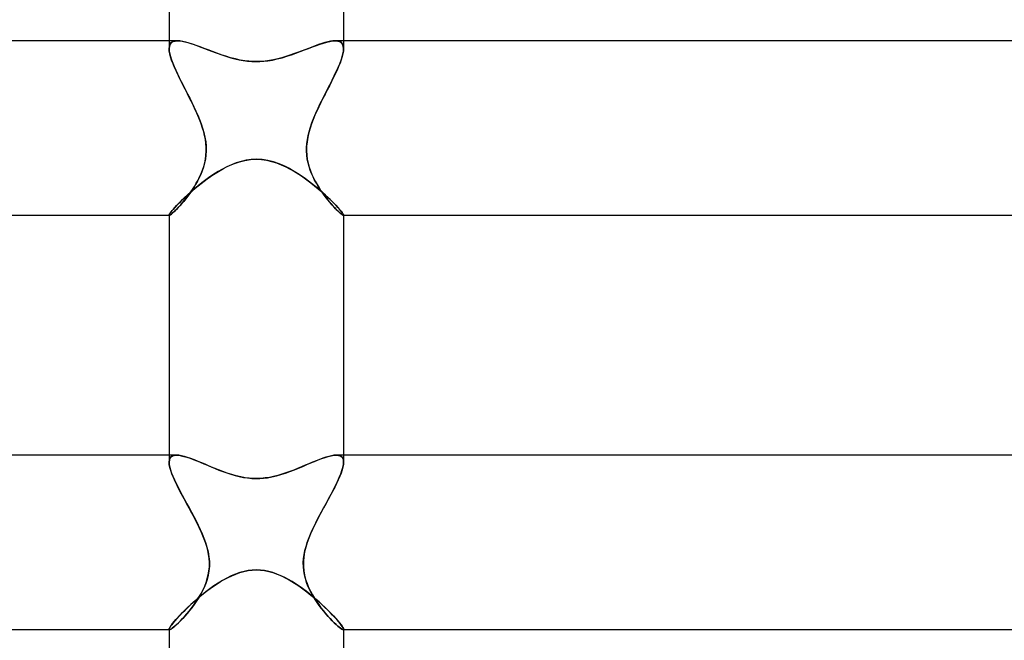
# Model space of a CAD drawing. Header units: millimetres. Extents: x -258 to 258, y -2 to 190.
# Tile 33 of 45: x -5 to 17, y 152 to 166. Entities that reach past the tile are written whole.
import ezdxf

# ---------------------------------------------------------------- set-up
doc = ezdxf.new("R2010")
doc.units = ezdxf.units.MM
doc.layers.add('HIDDEN', color=7, linetype='Continuous')
doc.layers.add('THICK', color=7, linetype='Continuous')

msp = doc.modelspace()

# ---------------------------------------------------------------- linework, layer by layer
at = {"layer": 'HIDDEN'}
for p, q in [((-2, 165.5), (-2, 165.319)), ((-1.867, 165.495), (-1.915, 165.481)), ((-1.912, 165.482), (-1.865, 165.496)), ((-1.808, 165.5), (-1.867, 165.495)), ((-1.865, 165.496), (-1.808, 165.5)), ((-1.751, 165.497), (-1.808, 165.5)), ((-1.688, 165.487), (-1.751, 165.497)), ((-1.618, 165.471), (-1.688, 165.487)), ((1.699, 165.489), (1.637, 165.476)), ((1.756, 165.497), (1.699, 165.489)), ((1.808, 165.5), (1.756, 165.497)), ((1.865, 165.496), (1.808, 165.5)), ((1.808, 165.5), (1.867, 165.495)), ((1.912, 165.482), (1.865, 165.496)), ((1.867, 165.495), (1.915, 165.481)), ((2, 165.5), (2, 165.319)), ((-2, 165.319), (-1.994, 165.377)), ((-1.995, 165.374), (-2, 165.318)), ((-1.996, 165.263), (-2, 165.319)), ((-2, 165.318), (-1.996, 165.263)), ((-1.985, 165.2), (-1.996, 165.263)), ((-1.996, 165.263), (-1.986, 165.203)), ((-1.979, 165.42), (-1.995, 165.374)), ((-1.994, 165.377), (-1.978, 165.423)), ((-1.952, 165.455), (-1.979, 165.42)), ((-1.978, 165.423), (-1.95, 165.458)), ((-1.915, 165.481), (-1.952, 165.455)), ((-1.95, 165.458), (-1.912, 165.482)), ((-1.543, 165.45), (-1.618, 165.471)), ((-1.463, 165.425), (-1.543, 165.45)), ((-1.379, 165.395), (-1.463, 165.425)), ((-1.291, 165.363), (-1.379, 165.395)), ((-1.199, 165.328), (-1.291, 165.363)), ((-1.104, 165.292), (-1.199, 165.328)), ((-1.007, 165.255), (-1.104, 165.292)), ((1.026, 165.262), (0.941, 165.23)), ((1.11, 165.294), (1.026, 165.262)), ((1.192, 165.326), (1.11, 165.294)), ((1.273, 165.357), (1.192, 165.326)), ((1.352, 165.386), (1.273, 165.357)), ((1.428, 165.413), (1.352, 165.386)), ((1.501, 165.437), (1.428, 165.413)), ((1.571, 165.459), (1.501, 165.437)), ((1.637, 165.476), (1.571, 165.459)), ((1.95, 165.458), (1.912, 165.482)), ((1.915, 165.481), (1.952, 165.455)), ((1.978, 165.423), (1.95, 165.458)), ((1.952, 165.455), (1.979, 165.42)), ((1.994, 165.377), (1.978, 165.423)), ((1.979, 165.42), (1.995, 165.374)), ((1.985, 165.2), (1.996, 165.263)), ((1.996, 165.263), (1.986, 165.203)), ((2, 165.319), (1.994, 165.377)), ((1.995, 165.374), (2, 165.318)), ((1.996, 165.263), (2, 165.319)), ((2, 165.318), (1.996, 165.263)), ((-1.986, 165.203), (-1.969, 165.137)), ((-1.967, 165.131), (-1.985, 165.2)), ((-1.969, 165.137), (-1.946, 165.066)), ((-1.942, 165.055), (-1.967, 165.131)), ((-1.946, 165.066), (-1.918, 164.991)), ((-1.911, 164.973), (-1.942, 165.055)), ((-0.907, 165.218), (-1.007, 165.255)), ((-0.804, 165.181), (-0.907, 165.218)), ((-0.698, 165.146), (-0.804, 165.181)), ((-0.59, 165.113), (-0.698, 165.146)), ((-0.48, 165.084), (-0.59, 165.113)), ((-0.37, 165.06), (-0.48, 165.084)), ((-0.267, 165.043), (-0.37, 165.06)), ((-0.171, 165.031), (-0.267, 165.043)), ((0.201, 165.034), (0.101, 165.026)), ((0.3, 165.048), (0.201, 165.034)), ((0.397, 165.065), (0.3, 165.048)), ((0.492, 165.087), (0.397, 165.065)), ((0.586, 165.112), (0.492, 165.087)), ((0.678, 165.139), (0.586, 165.112)), ((0.767, 165.169), (0.678, 165.139)), ((0.855, 165.199), (0.767, 165.169)), ((0.941, 165.23), (0.855, 165.199)), ((1.911, 164.973), (1.942, 165.055)), ((1.946, 165.066), (1.918, 164.991)), ((1.942, 165.055), (1.967, 165.131)), ((1.969, 165.137), (1.946, 165.066)), ((1.967, 165.131), (1.985, 165.2)), ((1.986, 165.203), (1.969, 165.137)), ((-1.918, 164.991), (-1.886, 164.912)), ((-1.874, 164.886), (-1.911, 164.973)), ((-1.886, 164.912), (-1.85, 164.83)), ((-1.833, 164.794), (-1.874, 164.886)), ((-1.85, 164.83), (-1.81, 164.744)), ((-0.082, 165.025), (-0.171, 165.031)), ((0, 165.023), (-0.082, 165.025)), ((0.101, 165.026), (0, 165.023)), ((1.85, 164.83), (1.81, 164.744)), ((1.833, 164.794), (1.874, 164.886)), ((1.886, 164.912), (1.85, 164.83)), ((1.874, 164.886), (1.911, 164.973)), ((1.918, 164.991), (1.886, 164.912)), ((-1.788, 164.698), (-1.833, 164.794)), ((-1.81, 164.744), (-1.767, 164.656)), ((-1.738, 164.598), (-1.788, 164.698)), ((-1.767, 164.656), (-1.722, 164.565)), ((-1.686, 164.495), (-1.738, 164.598)), ((1.686, 164.495), (1.738, 164.598)), ((1.767, 164.656), (1.722, 164.565)), ((1.738, 164.598), (1.788, 164.698)), ((1.81, 164.744), (1.767, 164.656)), ((1.788, 164.698), (1.833, 164.794)), ((-1.722, 164.565), (-1.674, 164.472)), ((-1.632, 164.389), (-1.686, 164.495)), ((-1.674, 164.472), (-1.626, 164.377)), ((-1.577, 164.282), (-1.632, 164.389)), ((-1.626, 164.377), (-1.577, 164.281)), ((1.577, 164.282), (1.632, 164.389)), ((1.626, 164.377), (1.577, 164.281)), ((1.674, 164.472), (1.626, 164.377)), ((1.632, 164.389), (1.686, 164.495)), ((1.722, 164.565), (1.674, 164.472)), ((-1.522, 164.173), (-1.577, 164.282)), ((-1.577, 164.281), (-1.527, 164.184)), ((-1.527, 164.184), (-1.479, 164.086)), ((-1.467, 164.063), (-1.522, 164.173)), ((1.467, 164.063), (1.522, 164.173)), ((1.527, 164.184), (1.479, 164.086)), ((1.522, 164.173), (1.577, 164.282)), ((1.577, 164.281), (1.527, 164.184)), ((-1.479, 164.086), (-1.431, 163.988)), ((-1.415, 163.953), (-1.467, 164.063)), ((-1.431, 163.988), (-1.385, 163.89)), ((-1.364, 163.842), (-1.415, 163.953)), ((1.364, 163.842), (1.415, 163.953)), ((1.431, 163.988), (1.385, 163.89)), ((1.415, 163.953), (1.467, 164.063)), ((1.479, 164.086), (1.431, 163.988)), ((-1.385, 163.89), (-1.342, 163.792)), ((-1.317, 163.731), (-1.364, 163.842)), ((-1.342, 163.792), (-1.302, 163.694)), ((-1.272, 163.617), (-1.317, 163.731)), ((-1.302, 163.694), (-1.265, 163.597)), ((1.302, 163.694), (1.265, 163.597)), ((1.272, 163.617), (1.317, 163.731)), ((1.342, 163.792), (1.302, 163.694)), ((1.317, 163.731), (1.364, 163.842)), ((1.385, 163.89), (1.342, 163.792)), ((-1.233, 163.5), (-1.272, 163.617)), ((-1.265, 163.597), (-1.233, 163.5)), ((-1.208, 163.414), (-1.233, 163.5)), ((-1.233, 163.5), (-1.203, 163.396)), ((1.233, 163.5), (1.203, 163.396)), ((1.208, 163.414), (1.233, 163.5)), ((1.233, 163.5), (1.272, 163.617)), ((1.265, 163.597), (1.233, 163.5)), ((-1.186, 163.326), (-1.208, 163.414)), ((-1.203, 163.396), (-1.179, 163.292)), ((-1.169, 163.237), (-1.186, 163.326)), ((-1.179, 163.292), (-1.162, 163.187)), ((-1.157, 163.148), (-1.169, 163.237)), ((1.157, 163.148), (1.169, 163.237)), ((1.179, 163.292), (1.162, 163.187)), ((1.169, 163.237), (1.186, 163.326)), ((1.203, 163.396), (1.179, 163.292)), ((1.186, 163.326), (1.208, 163.414)), ((-1.162, 163.187), (-1.152, 163.083)), ((-1.151, 163.058), (-1.157, 163.148)), ((-1.152, 163.083), (-1.15, 162.981)), ((-1.15, 162.967), (-1.151, 163.058)), ((1.152, 163.083), (1.15, 162.981)), ((1.15, 162.967), (1.151, 163.058)), ((1.151, 163.058), (1.157, 163.148)), ((1.162, 163.187), (1.152, 163.083)), ((-1.168, 162.785), (-1.187, 162.692)), ((-1.185, 162.702), (-1.168, 162.789)), ((-1.156, 162.881), (-1.168, 162.785)), ((-1.168, 162.789), (-1.156, 162.878)), ((-1.15, 162.981), (-1.156, 162.881)), ((-1.156, 162.878), (-1.15, 162.967)), ((-0.267, 162.757), (-0.135, 162.778)), ((-0.135, 162.778), (0, 162.785)), ((0, 162.785), (0.118, 162.779)), ((0.118, 162.779), (0.234, 162.763)), ((1.15, 162.981), (1.156, 162.881)), ((1.156, 162.878), (1.15, 162.967)), ((1.156, 162.881), (1.168, 162.785)), ((1.168, 162.789), (1.156, 162.878)), ((1.185, 162.702), (1.168, 162.789)), ((1.168, 162.785), (1.187, 162.692)), ((-1.212, 162.603), (-1.241, 162.518)), ((-1.235, 162.535), (-1.208, 162.617)), ((-1.187, 162.692), (-1.212, 162.603)), ((-1.208, 162.617), (-1.185, 162.702)), ((-0.832, 162.528), (-0.757, 162.57)), ((-0.757, 162.57), (-0.681, 162.609)), ((-0.681, 162.609), (-0.598, 162.648)), ((-0.598, 162.648), (-0.5, 162.688)), ((-0.5, 162.688), (-0.39, 162.725)), ((-0.39, 162.725), (-0.267, 162.757)), ((0.234, 162.763), (0.35, 162.737)), ((0.35, 162.737), (0.462, 162.702)), ((0.462, 162.702), (0.572, 162.659)), ((0.572, 162.659), (0.677, 162.611)), ((0.677, 162.611), (0.779, 162.558)), ((0.779, 162.558), (0.877, 162.502)), ((1.208, 162.617), (1.185, 162.702)), ((1.187, 162.692), (1.212, 162.603)), ((1.235, 162.535), (1.208, 162.617)), ((1.212, 162.603), (1.241, 162.518)), ((-1.311, 162.356), (-1.351, 162.279)), ((-1.337, 162.305), (-1.3, 162.379)), ((-1.274, 162.436), (-1.311, 162.356)), ((-1.3, 162.379), (-1.266, 162.455)), ((-1.241, 162.518), (-1.274, 162.436)), ((-1.266, 162.455), (-1.235, 162.535)), ((-1.198, 162.285), (-1.127, 162.337)), ((-1.127, 162.337), (-1.054, 162.388)), ((-1.054, 162.388), (-0.981, 162.437)), ((-0.981, 162.437), (-0.907, 162.484)), ((-0.907, 162.484), (-0.832, 162.528)), ((0.877, 162.502), (0.973, 162.442)), ((0.973, 162.442), (1.067, 162.379)), ((1.067, 162.379), (1.16, 162.313)), ((1.266, 162.455), (1.235, 162.535)), ((1.241, 162.518), (1.274, 162.436)), ((1.3, 162.379), (1.266, 162.455)), ((1.274, 162.436), (1.311, 162.356)), ((1.337, 162.305), (1.3, 162.379)), ((1.311, 162.356), (1.351, 162.279)), ((-1.437, 162.133), (-1.482, 162.064)), ((-1.465, 162.069), (-1.402, 162.123)), ((-1.462, 162.094), (-1.418, 162.162)), ((-1.393, 162.205), (-1.437, 162.133)), ((-1.418, 162.162), (-1.377, 162.233)), ((-1.402, 162.123), (-1.335, 162.178)), ((-1.351, 162.279), (-1.393, 162.205)), ((-1.377, 162.233), (-1.337, 162.305)), ((-1.335, 162.178), (-1.267, 162.232)), ((-1.267, 162.232), (-1.198, 162.285)), ((1.16, 162.313), (1.249, 162.246)), ((1.249, 162.246), (1.336, 162.177)), ((1.336, 162.177), (1.42, 162.108)), ((1.377, 162.233), (1.337, 162.305)), ((1.351, 162.279), (1.393, 162.205)), ((1.418, 162.162), (1.377, 162.233)), ((1.393, 162.205), (1.437, 162.133)), ((1.462, 162.094), (1.418, 162.162)), ((1.42, 162.108), (1.5, 162.039)), ((1.437, 162.133), (1.482, 162.064)), ((-1.694, 161.861), (-1.641, 161.911)), ((-1.62, 161.876), (-1.665, 161.82)), ((-1.645, 161.845), (-1.599, 161.903)), ((-1.641, 161.911), (-1.585, 161.963)), ((-1.574, 161.935), (-1.62, 161.876)), ((-1.599, 161.903), (-1.552, 161.964)), ((-1.585, 161.963), (-1.527, 162.016)), ((-1.528, 161.998), (-1.574, 161.935)), ((-1.552, 161.964), (-1.507, 162.028)), ((-1.482, 162.064), (-1.528, 161.998)), ((-1.527, 162.016), (-1.465, 162.069)), ((-1.507, 162.028), (-1.462, 162.094)), ((1.507, 162.028), (1.462, 162.094)), ((1.482, 162.064), (1.528, 161.998)), ((1.5, 162.039), (1.575, 161.972)), ((1.552, 161.964), (1.507, 162.028)), ((1.528, 161.998), (1.574, 161.935)), ((1.599, 161.903), (1.552, 161.964)), ((1.574, 161.935), (1.62, 161.876)), ((1.575, 161.972), (1.646, 161.906)), ((1.645, 161.845), (1.599, 161.903)), ((1.62, 161.876), (1.665, 161.82)), ((1.646, 161.906), (1.711, 161.844)), ((-1.903, 161.642), (-1.869, 161.68)), ((-1.869, 161.68), (-1.831, 161.721)), ((-1.854, 161.612), (-1.817, 161.65)), ((-1.793, 161.675), (-1.832, 161.635)), ((-1.831, 161.721), (-1.789, 161.765)), ((-1.817, 161.65), (-1.777, 161.692)), ((-1.752, 161.719), (-1.793, 161.675)), ((-1.789, 161.765), (-1.743, 161.812)), ((-1.777, 161.692), (-1.734, 161.739)), ((-1.71, 161.767), (-1.752, 161.719)), ((-1.743, 161.812), (-1.694, 161.861)), ((-1.734, 161.739), (-1.69, 161.79)), ((-1.665, 161.82), (-1.71, 161.767)), ((-1.69, 161.79), (-1.645, 161.845)), ((1.69, 161.79), (1.645, 161.845)), ((1.665, 161.82), (1.71, 161.767)), ((1.734, 161.739), (1.69, 161.79)), ((1.71, 161.767), (1.752, 161.719)), ((1.711, 161.844), (1.77, 161.785)), ((1.777, 161.692), (1.734, 161.739)), ((1.752, 161.719), (1.793, 161.675)), ((1.77, 161.785), (1.823, 161.73)), ((1.817, 161.65), (1.777, 161.692)), ((1.793, 161.675), (1.832, 161.635)), ((1.854, 161.612), (1.817, 161.65)), ((1.823, 161.73), (1.87, 161.679)), ((1.87, 161.679), (1.91, 161.634)), ((-2, 161.505), (-1.997, 161.516)), ((-2, 161.505), (-2, 161.503)), ((-2, 161.504), (-2, 161.505)), ((-1.999, 161.502), (-2, 161.504)), ((-2, 161.503), (-1.999, 161.502)), ((-2, 161.5), (-1.995, 161.5)), ((-1.999, 161.502), (-1.999, 161.501)), ((-1.999, 161.501), (-1.999, 161.502)), ((-1.999, 161.501), (-1.998, 161.501)), ((-1.998, 161.501), (-1.999, 161.501)), ((-1.998, 161.501), (-1.997, 161.5)), ((-1.997, 161.5), (-1.998, 161.501)), ((-1.997, 161.516), (-1.989, 161.531)), ((-1.997, 161.5), (-1.995, 161.5)), ((-1.995, 161.5), (-1.997, 161.5)), ((-1.995, 161.5), (-1.984, 161.503)), ((-1.985, 161.503), (-1.995, 161.5)), ((-1.989, 161.531), (-1.975, 161.552)), ((-1.971, 161.511), (-1.985, 161.503)), ((-1.984, 161.503), (-1.968, 161.513)), ((-1.975, 161.552), (-1.956, 161.578)), ((-1.951, 161.525), (-1.971, 161.511)), ((-1.968, 161.513), (-1.946, 161.529)), ((-1.956, 161.578), (-1.932, 161.608)), ((-1.927, 161.545), (-1.951, 161.525)), ((-1.946, 161.529), (-1.919, 161.552)), ((-1.932, 161.608), (-1.903, 161.642)), ((-1.899, 161.57), (-1.927, 161.545)), ((-1.919, 161.552), (-1.889, 161.579)), ((-1.867, 161.6), (-1.899, 161.57)), ((-1.889, 161.579), (-1.854, 161.612)), ((-1.832, 161.635), (-1.867, 161.6)), ((1.832, 161.635), (1.867, 161.6)), ((1.889, 161.579), (1.854, 161.612)), ((1.867, 161.6), (1.899, 161.57)), ((1.919, 161.552), (1.889, 161.579)), ((1.899, 161.57), (1.927, 161.545)), ((1.91, 161.634), (1.943, 161.595)), ((1.946, 161.529), (1.919, 161.552)), ((1.927, 161.545), (1.951, 161.525)), ((1.943, 161.595), (1.968, 161.562)), ((1.968, 161.513), (1.946, 161.529)), ((1.951, 161.525), (1.971, 161.511)), ((1.968, 161.562), (1.986, 161.536)), ((1.984, 161.503), (1.968, 161.513)), ((1.971, 161.511), (1.985, 161.503)), ((1.995, 161.5), (1.984, 161.503)), ((1.985, 161.503), (1.995, 161.5)), ((1.986, 161.536), (1.997, 161.517)), ((1.997, 161.5), (1.995, 161.5)), ((1.995, 161.5), (1.997, 161.5)), ((1.995, 161.5), (2, 161.5)), ((1.997, 161.517), (2, 161.505)), ((1.998, 161.501), (1.997, 161.5)), ((1.997, 161.5), (1.998, 161.501)), ((1.999, 161.501), (1.998, 161.501)), ((1.998, 161.501), (1.999, 161.501)), ((1.999, 161.502), (2, 161.504)), ((2, 161.503), (1.999, 161.502)), ((1.999, 161.502), (1.999, 161.501)), ((1.999, 161.501), (1.999, 161.502)), ((2, 161.505), (2, 161.503)), ((2, 161.504), (2, 161.505)), ((-2, 156), (-2, 155.839)), ((-2, 155.839), (-1.995, 155.89)), ((-1.995, 155.888), (-2, 155.839)), ((-1.996, 155.784), (-2, 155.839)), ((-2, 155.839), (-1.996, 155.786)), ((-1.996, 155.786), (-1.985, 155.727)), ((-1.984, 155.72), (-1.996, 155.784)), ((-1.995, 155.89), (-1.98, 155.931)), ((-1.981, 155.929), (-1.995, 155.888)), ((-1.958, 155.961), (-1.981, 155.929)), ((-1.98, 155.931), (-1.956, 155.962)), ((-1.925, 155.983), (-1.958, 155.961)), ((-1.956, 155.962), (-1.923, 155.984)), ((-1.882, 155.996), (-1.925, 155.983)), ((-1.923, 155.984), (-1.881, 155.996)), ((-1.831, 156), (-1.882, 155.996)), ((-1.881, 155.996), (-1.831, 156)), ((-1.777, 155.997), (-1.831, 156)), ((-1.717, 155.986), (-1.777, 155.997)), ((-1.65, 155.97), (-1.717, 155.986)), ((-1.578, 155.949), (-1.65, 155.97)), ((-1.501, 155.922), (-1.578, 155.949)), ((-1.42, 155.892), (-1.501, 155.922)), ((-1.335, 155.858), (-1.42, 155.892)), ((-1.247, 155.822), (-1.335, 155.858)), ((-1.156, 155.784), (-1.247, 155.822)), ((-1.063, 155.744), (-1.156, 155.784)), ((1.205, 155.804), (1.12, 155.768)), ((1.288, 155.839), (1.205, 155.804)), ((1.368, 155.872), (1.288, 155.839)), ((1.446, 155.902), (1.368, 155.872)), ((1.521, 155.93), (1.446, 155.902)), ((1.593, 155.953), (1.521, 155.93)), ((1.66, 155.973), (1.593, 155.953)), ((1.722, 155.988), (1.66, 155.973)), ((1.779, 155.997), (1.722, 155.988)), ((1.831, 156), (1.779, 155.997)), ((1.881, 155.996), (1.831, 156)), ((1.831, 156), (1.882, 155.996)), ((1.923, 155.984), (1.881, 155.996)), ((1.882, 155.996), (1.925, 155.983)), ((1.956, 155.962), (1.923, 155.984)), ((1.925, 155.983), (1.958, 155.961)), ((1.98, 155.931), (1.956, 155.962)), ((1.958, 155.961), (1.981, 155.929)), ((1.995, 155.89), (1.98, 155.931)), ((1.981, 155.929), (1.995, 155.888)), ((1.984, 155.72), (1.996, 155.784)), ((1.996, 155.786), (1.985, 155.727)), ((2, 155.839), (1.995, 155.89)), ((1.995, 155.888), (2, 155.839)), ((1.996, 155.784), (2, 155.839)), ((2, 155.839), (1.996, 155.786)), ((2, 156), (2, 155.839)), ((-1.985, 155.727), (-1.967, 155.661)), ((-1.963, 155.649), (-1.984, 155.72)), ((-1.967, 155.661), (-1.943, 155.59)), ((-1.936, 155.572), (-1.963, 155.649)), ((-1.943, 155.59), (-1.913, 155.515)), ((-1.902, 155.489), (-1.936, 155.572)), ((-0.968, 155.705), (-1.063, 155.744)), ((-0.871, 155.666), (-0.968, 155.705)), ((-0.771, 155.627), (-0.871, 155.666)), ((-0.669, 155.591), (-0.771, 155.627)), ((-0.565, 155.557), (-0.669, 155.591)), ((-0.46, 155.527), (-0.565, 155.557)), ((0.582, 155.562), (0.489, 155.535)), ((0.675, 155.593), (0.582, 155.562)), ((0.766, 155.625), (0.675, 155.593)), ((0.857, 155.66), (0.766, 155.625)), ((0.946, 155.696), (0.857, 155.66)), ((1.033, 155.732), (0.946, 155.696)), ((1.12, 155.768), (1.033, 155.732)), ((1.902, 155.489), (1.936, 155.572)), ((1.943, 155.59), (1.913, 155.515)), ((1.936, 155.572), (1.963, 155.649)), ((1.967, 155.661), (1.943, 155.59)), ((1.963, 155.649), (1.984, 155.72)), ((1.985, 155.727), (1.967, 155.661)), ((-1.913, 155.515), (-1.878, 155.435)), ((-1.862, 155.4), (-1.902, 155.489)), ((-1.878, 155.435), (-1.839, 155.351)), ((-1.817, 155.306), (-1.862, 155.4)), ((-1.839, 155.351), (-1.796, 155.264)), ((-0.354, 155.502), (-0.46, 155.527)), ((-0.255, 155.484), (-0.354, 155.502)), ((-0.164, 155.473), (-0.255, 155.484)), ((-0.079, 155.466), (-0.164, 155.473)), ((0, 155.464), (-0.079, 155.466)), ((0.1, 155.467), (0, 155.464)), ((0.2, 155.477), (0.1, 155.467)), ((0.298, 155.491), (0.2, 155.477)), ((0.394, 155.511), (0.298, 155.491)), ((0.489, 155.535), (0.394, 155.511)), ((1.839, 155.351), (1.796, 155.264)), ((1.817, 155.306), (1.862, 155.4)), ((1.878, 155.435), (1.839, 155.351)), ((1.862, 155.4), (1.902, 155.489)), ((1.913, 155.515), (1.878, 155.435)), ((-1.767, 155.208), (-1.817, 155.306)), ((-1.796, 155.264), (-1.749, 155.174)), ((-1.714, 155.106), (-1.767, 155.208)), ((-1.749, 155.174), (-1.7, 155.081)), ((-1.657, 155.001), (-1.714, 155.106)), ((1.657, 155.001), (1.714, 155.106)), ((1.749, 155.174), (1.7, 155.081)), ((1.714, 155.106), (1.767, 155.208)), ((1.796, 155.264), (1.749, 155.174)), ((1.767, 155.208), (1.817, 155.306)), ((-1.7, 155.081), (-1.649, 154.986)), ((-1.598, 154.893), (-1.657, 155.001)), ((-1.649, 154.986), (-1.596, 154.888)), ((-1.539, 154.784), (-1.598, 154.893)), ((-1.596, 154.888), (-1.542, 154.79)), ((1.539, 154.784), (1.598, 154.893)), ((1.596, 154.888), (1.542, 154.79)), ((1.649, 154.986), (1.596, 154.888)), ((1.598, 154.893), (1.657, 155.001)), ((1.7, 155.081), (1.649, 154.986)), ((-1.542, 154.79), (-1.488, 154.691)), ((-1.479, 154.673), (-1.539, 154.784)), ((-1.488, 154.691), (-1.435, 154.592)), ((-1.42, 154.562), (-1.479, 154.673)), ((1.42, 154.562), (1.479, 154.673)), ((1.488, 154.691), (1.435, 154.592)), ((1.479, 154.673), (1.539, 154.784)), ((1.542, 154.79), (1.488, 154.691)), ((-1.435, 154.592), (-1.383, 154.492)), ((-1.363, 154.451), (-1.42, 154.562)), ((-1.383, 154.492), (-1.334, 154.393)), ((-1.309, 154.34), (-1.363, 154.451)), ((1.309, 154.34), (1.363, 154.451)), ((1.383, 154.492), (1.334, 154.393)), ((1.363, 154.451), (1.42, 154.562)), ((1.435, 154.592), (1.383, 154.492)), ((-1.334, 154.393), (-1.287, 154.293)), ((-1.258, 154.23), (-1.309, 154.34)), ((-1.287, 154.293), (-1.243, 154.195)), ((-1.21, 154.116), (-1.258, 154.23)), ((1.21, 154.116), (1.258, 154.23)), ((1.287, 154.293), (1.243, 154.195)), ((1.258, 154.23), (1.309, 154.34)), ((1.334, 154.393), (1.287, 154.293)), ((-1.243, 154.195), (-1.203, 154.097)), ((-1.167, 154), (-1.21, 154.116)), ((-1.203, 154.097), (-1.167, 154)), ((-1.139, 153.909), (-1.167, 154)), ((-1.167, 154), (-1.134, 153.891)), ((1.167, 154), (1.134, 153.891)), ((1.139, 153.909), (1.167, 154)), ((1.167, 154), (1.21, 154.116)), ((1.203, 154.097), (1.167, 154)), ((1.243, 154.195), (1.203, 154.097)), ((-1.114, 153.817), (-1.139, 153.909)), ((-1.134, 153.891), (-1.107, 153.781)), ((-1.096, 153.724), (-1.114, 153.817)), ((-1.107, 153.781), (-1.088, 153.671)), ((1.107, 153.781), (1.088, 153.671)), ((1.096, 153.724), (1.114, 153.817)), ((1.134, 153.891), (1.107, 153.781)), ((1.114, 153.817), (1.139, 153.909)), ((-1.083, 153.63), (-1.096, 153.724)), ((-1.088, 153.671), (-1.078, 153.561)), ((-1.077, 153.536), (-1.083, 153.63)), ((-1.078, 153.561), (-1.078, 153.453)), ((-1.078, 153.442), (-1.077, 153.536)), ((1.077, 153.536), (1.083, 153.63)), ((1.078, 153.442), (1.077, 153.536)), ((1.088, 153.671), (1.078, 153.561)), ((1.078, 153.561), (1.078, 153.453)), ((1.083, 153.63), (1.096, 153.724)), ((-1.087, 153.348), (-1.105, 153.246)), ((-1.102, 153.259), (-1.087, 153.349)), ((-1.078, 153.453), (-1.087, 153.348)), ((-1.087, 153.349), (-1.078, 153.442)), ((-0.471, 153.275), (-0.379, 153.307)), ((-0.379, 153.307), (-0.284, 153.334)), ((-0.284, 153.334), (-0.19, 153.353)), ((-0.19, 153.353), (-0.095, 153.364)), ((-0.095, 153.364), (0, 153.368)), ((0, 153.368), (0.094, 153.364)), ((0.094, 153.364), (0.188, 153.353)), ((0.188, 153.353), (0.283, 153.334)), ((0.283, 153.334), (0.379, 153.307)), ((0.379, 153.307), (0.476, 153.273)), ((1.078, 153.453), (1.087, 153.348)), ((1.087, 153.349), (1.078, 153.442)), ((1.102, 153.259), (1.087, 153.349)), ((1.087, 153.348), (1.105, 153.246)), ((-1.184, 153), (-1.152, 153.084)), ((-1.13, 153.148), (-1.162, 153.055)), ((-1.152, 153.084), (-1.124, 153.17)), ((-1.105, 153.246), (-1.13, 153.148)), ((-1.124, 153.17), (-1.102, 153.259)), ((-0.901, 153.05), (-0.82, 153.101)), ((-0.82, 153.101), (-0.736, 153.149)), ((-0.736, 153.149), (-0.65, 153.195)), ((-0.65, 153.195), (-0.562, 153.237)), ((-0.562, 153.237), (-0.471, 153.275)), ((0.476, 153.273), (0.576, 153.231)), ((0.576, 153.231), (0.677, 153.182)), ((0.677, 153.182), (0.776, 153.126)), ((0.776, 153.126), (0.875, 153.066)), ((1.124, 153.17), (1.102, 153.259)), ((1.105, 153.246), (1.13, 153.148)), ((1.152, 153.084), (1.124, 153.17)), ((1.13, 153.148), (1.162, 153.055)), ((1.184, 153), (1.152, 153.084)), ((-1.24, 152.88), (-1.284, 152.798)), ((-1.261, 152.84), (-1.221, 152.919)), ((-1.199, 152.965), (-1.24, 152.88)), ((-1.221, 152.919), (-1.184, 153)), ((-1.217, 152.821), (-1.14, 152.881)), ((-1.162, 153.055), (-1.199, 152.965)), ((-1.14, 152.881), (-1.061, 152.94)), ((-1.061, 152.94), (-0.981, 152.996)), ((-0.981, 152.996), (-0.901, 153.05)), ((0.875, 153.066), (0.972, 153.002)), ((0.972, 153.002), (1.068, 152.935)), ((1.068, 152.935), (1.161, 152.865)), ((1.161, 152.865), (1.251, 152.793)), ((1.162, 153.055), (1.199, 152.965)), ((1.221, 152.919), (1.184, 153)), ((1.199, 152.965), (1.24, 152.88)), ((1.261, 152.84), (1.221, 152.919)), ((1.24, 152.88), (1.284, 152.798)), ((-1.508, 152.571), (-1.439, 152.634)), ((-1.444, 152.553), (-1.396, 152.621)), ((-1.439, 152.634), (-1.367, 152.697)), ((-1.379, 152.646), (-1.429, 152.573)), ((-1.396, 152.621), (-1.349, 152.691)), ((-1.33, 152.721), (-1.379, 152.646)), ((-1.367, 152.697), (-1.293, 152.759)), ((-1.349, 152.691), (-1.304, 152.764)), ((-1.284, 152.798), (-1.33, 152.721)), ((-1.304, 152.764), (-1.261, 152.84)), ((-1.293, 152.759), (-1.217, 152.821)), ((1.251, 152.793), (1.339, 152.721)), ((1.304, 152.764), (1.261, 152.84)), ((1.284, 152.798), (1.33, 152.721)), ((1.349, 152.691), (1.304, 152.764)), ((1.33, 152.721), (1.379, 152.646)), ((1.339, 152.721), (1.422, 152.649)), ((1.396, 152.621), (1.349, 152.691)), ((1.379, 152.646), (1.429, 152.573)), ((1.444, 152.553), (1.396, 152.621)), ((1.422, 152.649), (1.501, 152.578)), ((-1.695, 152.391), (-1.636, 152.449)), ((-1.636, 152.449), (-1.574, 152.509)), ((-1.595, 152.363), (-1.544, 152.423)), ((-1.534, 152.436), (-1.587, 152.372)), ((-1.574, 152.509), (-1.508, 152.571)), ((-1.544, 152.423), (-1.494, 152.486)), ((-1.481, 152.503), (-1.534, 152.436)), ((-1.494, 152.486), (-1.444, 152.553)), ((-1.429, 152.573), (-1.481, 152.503)), ((1.429, 152.573), (1.481, 152.503)), ((1.494, 152.487), (1.444, 152.553)), ((1.481, 152.503), (1.534, 152.436)), ((1.544, 152.423), (1.494, 152.487)), ((1.501, 152.578), (1.575, 152.508)), ((1.534, 152.436), (1.587, 152.372)), ((1.595, 152.363), (1.544, 152.423)), ((1.575, 152.508), (1.645, 152.441)), ((1.645, 152.441), (1.709, 152.376)), ((-1.919, 152.141), (-1.885, 152.184)), ((-1.885, 152.184), (-1.845, 152.23)), ((-1.845, 152.23), (-1.799, 152.28)), ((-1.799, 152.28), (-1.749, 152.334)), ((-1.786, 152.157), (-1.741, 152.202)), ((-1.738, 152.205), (-1.784, 152.159)), ((-1.749, 152.334), (-1.695, 152.391)), ((-1.741, 152.202), (-1.694, 152.252)), ((-1.689, 152.256), (-1.738, 152.205)), ((-1.694, 152.252), (-1.645, 152.305)), ((-1.639, 152.312), (-1.689, 152.256)), ((-1.645, 152.305), (-1.595, 152.363)), ((-1.587, 152.372), (-1.639, 152.312)), ((1.587, 152.372), (1.639, 152.312)), ((1.644, 152.305), (1.595, 152.363)), ((1.639, 152.312), (1.689, 152.256)), ((1.693, 152.252), (1.644, 152.305)), ((1.689, 152.256), (1.738, 152.205)), ((1.741, 152.202), (1.693, 152.252)), ((1.709, 152.376), (1.768, 152.314)), ((1.738, 152.205), (1.784, 152.159)), ((1.786, 152.157), (1.741, 152.202)), ((1.768, 152.314), (1.821, 152.257)), ((1.821, 152.257), (1.868, 152.204)), ((1.868, 152.204), (1.908, 152.155)), ((-2, 152.009), (-1.997, 152.024)), ((-2, 152.009), (-2, 152.006)), ((-2, 152.006), (-2, 152.009)), ((-2, 152.006), (-1.999, 152.004)), ((-1.999, 152.004), (-2, 152.006)), ((-2, 152), (-1.991, 152)), ((-1.999, 152.004), (-1.998, 152.002)), ((-1.998, 152.002), (-1.999, 152.004)), ((-1.998, 152.002), (-1.996, 152.001)), ((-1.996, 152.001), (-1.998, 152.002)), ((-1.997, 152.024), (-1.987, 152.044)), ((-1.996, 152.001), (-1.994, 152)), ((-1.994, 152), (-1.996, 152.001)), ((-1.994, 152), (-1.991, 152)), ((-1.991, 152), (-1.994, 152)), ((-1.991, 152), (-1.977, 152.004)), ((-1.977, 152.004), (-1.991, 152)), ((-1.987, 152.044), (-1.971, 152.071)), ((-1.977, 152.004), (-1.957, 152.014)), ((-1.957, 152.014), (-1.977, 152.004)), ((-1.971, 152.071), (-1.948, 152.104)), ((-1.957, 152.014), (-1.932, 152.031)), ((-1.932, 152.031), (-1.957, 152.014)), ((-1.948, 152.104), (-1.919, 152.141)), ((-1.932, 152.031), (-1.901, 152.054)), ((-1.901, 152.054), (-1.932, 152.031)), ((-1.901, 152.054), (-1.867, 152.083)), ((-1.866, 152.083), (-1.901, 152.054)), ((-1.867, 152.083), (-1.828, 152.117)), ((-1.827, 152.118), (-1.866, 152.083)), ((-1.828, 152.117), (-1.786, 152.157)), ((-1.784, 152.159), (-1.827, 152.118)), ((1.784, 152.159), (1.827, 152.118)), ((1.828, 152.117), (1.786, 152.157)), ((1.827, 152.118), (1.866, 152.083)), ((1.866, 152.083), (1.828, 152.117)), ((1.901, 152.054), (1.866, 152.083)), ((1.866, 152.083), (1.901, 152.054)), ((1.931, 152.031), (1.901, 152.054)), ((1.901, 152.054), (1.932, 152.031)), ((1.908, 152.155), (1.941, 152.113)), ((1.957, 152.014), (1.931, 152.031)), ((1.932, 152.031), (1.957, 152.014)), ((1.941, 152.113), (1.967, 152.076)), ((1.977, 152.004), (1.957, 152.014)), ((1.957, 152.014), (1.977, 152.004)), ((1.967, 152.076), (1.985, 152.047)), ((1.991, 152), (1.977, 152.004)), ((1.977, 152.004), (1.991, 152)), ((1.985, 152.047), (1.996, 152.024)), ((1.994, 152), (1.991, 152)), ((1.991, 152), (1.994, 152)), ((1.991, 152), (2, 152)), ((1.996, 152.001), (1.994, 152)), ((1.994, 152), (1.996, 152.001)), ((1.996, 152.024), (2, 152.009)), ((1.998, 152.002), (1.996, 152.001)), ((1.996, 152.001), (1.998, 152.002)), ((1.999, 152.004), (1.998, 152.002)), ((1.998, 152.002), (1.999, 152.004)), ((2, 152.006), (1.999, 152.004)), ((1.999, 152.004), (2, 152.006)), ((2, 152.009), (2, 152.006)), ((2, 152.006), (2, 152.009))]:
    msp.add_line(p, q, dxfattribs=at)
at = {"layer": 'THICK'}
for p, q in [((-2, 171.002), (-2, 165.5)), ((2, 171.002), (2, 165.5)), ((-1.809, 165.5), (-171.615, 165.5)), ((-1.808, 165.5), (-1.756, 165.497)), ((-1.756, 165.497), (-1.699, 165.489)), ((-1.699, 165.489), (-1.637, 165.476)), ((1.618, 165.471), (1.688, 165.487)), ((1.688, 165.487), (1.751, 165.497)), ((1.751, 165.497), (1.808, 165.5)), ((171.615, 165.5), (1.809, 165.5)), ((-1.637, 165.476), (-1.571, 165.459)), ((-1.571, 165.459), (-1.501, 165.437)), ((-1.501, 165.437), (-1.428, 165.413)), ((-1.428, 165.413), (-1.352, 165.386)), ((-1.352, 165.386), (-1.273, 165.357)), ((-1.273, 165.357), (-1.192, 165.326)), ((-1.192, 165.326), (-1.11, 165.294)), ((-1.11, 165.294), (-1.026, 165.262)), ((-1.026, 165.262), (-0.941, 165.23)), ((1.007, 165.255), (1.104, 165.292)), ((1.104, 165.292), (1.199, 165.328)), ((1.199, 165.328), (1.291, 165.363)), ((1.291, 165.363), (1.379, 165.395)), ((1.379, 165.395), (1.463, 165.425)), ((1.463, 165.425), (1.543, 165.45)), ((1.543, 165.45), (1.618, 165.471)), ((-0.941, 165.23), (-0.855, 165.199)), ((-0.855, 165.199), (-0.767, 165.169)), ((-0.767, 165.169), (-0.678, 165.139)), ((-0.678, 165.139), (-0.586, 165.112)), ((-0.586, 165.112), (-0.492, 165.087)), ((-0.492, 165.087), (-0.397, 165.065)), ((-0.397, 165.065), (-0.3, 165.048)), ((-0.3, 165.048), (-0.201, 165.034)), ((-0.201, 165.034), (-0.101, 165.026)), ((0.171, 165.031), (0.267, 165.043)), ((0.267, 165.043), (0.37, 165.06)), ((0.37, 165.06), (0.48, 165.084)), ((0.48, 165.084), (0.59, 165.113)), ((0.59, 165.113), (0.698, 165.146)), ((0.698, 165.146), (0.804, 165.181)), ((0.804, 165.181), (0.907, 165.218)), ((0.907, 165.218), (1.007, 165.255)), ((-0.101, 165.026), (0, 165.023)), ((0, 165.023), (0.082, 165.025)), ((0.082, 165.025), (0.171, 165.031)), ((-0.118, 162.779), (-0.234, 162.763)), ((0, 162.785), (-0.118, 162.779)), ((0.135, 162.778), (0, 162.785)), ((0.267, 162.757), (0.135, 162.778)), ((-0.779, 162.558), (-0.877, 162.502)), ((-0.677, 162.611), (-0.779, 162.558)), ((-0.572, 162.659), (-0.677, 162.611)), ((-0.462, 162.702), (-0.572, 162.659)), ((-0.35, 162.737), (-0.462, 162.702)), ((-0.234, 162.763), (-0.35, 162.737)), ((0.39, 162.725), (0.267, 162.757)), ((0.5, 162.688), (0.39, 162.725)), ((0.598, 162.648), (0.5, 162.688)), ((0.681, 162.609), (0.598, 162.648)), ((0.757, 162.57), (0.681, 162.609)), ((0.832, 162.528), (0.757, 162.57)), ((-1.067, 162.379), (-1.16, 162.313)), ((-0.973, 162.442), (-1.067, 162.379)), ((-0.877, 162.502), (-0.973, 162.442)), ((0.907, 162.484), (0.832, 162.528)), ((0.981, 162.437), (0.907, 162.484)), ((1.054, 162.388), (0.981, 162.437)), ((1.127, 162.337), (1.054, 162.388)), ((1.198, 162.285), (1.127, 162.337)), ((-1.42, 162.108), (-1.5, 162.039)), ((-1.336, 162.177), (-1.42, 162.108)), ((-1.249, 162.246), (-1.336, 162.177)), ((-1.16, 162.313), (-1.249, 162.246)), ((1.267, 162.232), (1.198, 162.285)), ((1.335, 162.178), (1.267, 162.232)), ((1.402, 162.123), (1.335, 162.178)), ((1.465, 162.069), (1.402, 162.123)), ((-1.646, 161.906), (-1.711, 161.844)), ((-1.575, 161.972), (-1.646, 161.906)), ((-1.5, 162.039), (-1.575, 161.972)), ((1.527, 162.016), (1.465, 162.069)), ((1.585, 161.963), (1.527, 162.016)), ((1.641, 161.911), (1.585, 161.963)), ((1.694, 161.861), (1.641, 161.911)), ((-1.87, 161.679), (-1.91, 161.634)), ((-1.823, 161.73), (-1.87, 161.679)), ((-1.77, 161.785), (-1.823, 161.73)), ((-1.711, 161.844), (-1.77, 161.785)), ((1.743, 161.812), (1.694, 161.861)), ((1.789, 161.765), (1.743, 161.812)), ((1.831, 161.721), (1.789, 161.765)), ((1.869, 161.68), (1.831, 161.721)), ((1.903, 161.642), (1.869, 161.68)), ((-171.613, 161.5), (-2, 161.5)), ((-1.997, 161.517), (-2, 161.505)), ((-2, 161.505), (-2, 156)), ((-1.986, 161.536), (-1.997, 161.517)), ((-1.968, 161.562), (-1.986, 161.536)), ((-1.943, 161.595), (-1.968, 161.562)), ((-1.91, 161.634), (-1.943, 161.595)), ((1.932, 161.608), (1.903, 161.642)), ((1.956, 161.578), (1.932, 161.608)), ((1.975, 161.552), (1.956, 161.578)), ((1.989, 161.531), (1.975, 161.552)), ((1.997, 161.516), (1.989, 161.531)), ((2, 161.505), (1.997, 161.516)), ((2, 161.505), (2, 156)), ((2, 161.5), (171.613, 161.5)), ((-1.832, 156), (-173.99, 156)), ((-1.831, 156), (-1.779, 155.997)), ((-1.779, 155.997), (-1.722, 155.988)), ((-1.722, 155.988), (-1.66, 155.973)), ((-1.66, 155.973), (-1.593, 155.953)), ((-1.593, 155.953), (-1.521, 155.93)), ((-1.521, 155.93), (-1.446, 155.902)), ((-1.446, 155.902), (-1.368, 155.872)), ((-1.368, 155.872), (-1.288, 155.839)), ((-1.288, 155.839), (-1.205, 155.804)), ((-1.205, 155.804), (-1.12, 155.768)), ((1.063, 155.744), (1.156, 155.784)), ((1.156, 155.784), (1.247, 155.822)), ((1.247, 155.822), (1.335, 155.858)), ((1.335, 155.858), (1.42, 155.892)), ((1.42, 155.892), (1.501, 155.922)), ((1.501, 155.922), (1.578, 155.949)), ((1.578, 155.949), (1.65, 155.97)), ((1.65, 155.97), (1.717, 155.986)), ((1.717, 155.986), (1.777, 155.997)), ((1.777, 155.997), (1.831, 156)), ((173.99, 156), (1.832, 156)), ((-1.12, 155.768), (-1.033, 155.732)), ((-1.033, 155.732), (-0.946, 155.696)), ((-0.946, 155.696), (-0.857, 155.66)), ((-0.857, 155.66), (-0.766, 155.625)), ((-0.766, 155.625), (-0.675, 155.593)), ((-0.675, 155.593), (-0.582, 155.562)), ((-0.582, 155.562), (-0.489, 155.535)), ((0.46, 155.527), (0.565, 155.557)), ((0.565, 155.557), (0.669, 155.591)), ((0.669, 155.591), (0.771, 155.627)), ((0.771, 155.627), (0.871, 155.666)), ((0.871, 155.666), (0.968, 155.705)), ((0.968, 155.705), (1.063, 155.744)), ((-0.489, 155.535), (-0.394, 155.511)), ((-0.394, 155.511), (-0.298, 155.491)), ((-0.298, 155.491), (-0.2, 155.477)), ((-0.2, 155.477), (-0.1, 155.467)), ((-0.1, 155.467), (0, 155.464)), ((0, 155.464), (0.079, 155.466)), ((0.079, 155.466), (0.164, 155.473)), ((0.164, 155.473), (0.255, 155.484)), ((0.255, 155.484), (0.354, 155.502)), ((0.354, 155.502), (0.46, 155.527)), ((-0.379, 153.307), (-0.476, 153.273)), ((-0.283, 153.334), (-0.379, 153.307)), ((-0.188, 153.353), (-0.283, 153.334)), ((-0.094, 153.364), (-0.188, 153.353)), ((0, 153.368), (-0.094, 153.364)), ((0.095, 153.364), (0, 153.368)), ((0.19, 153.353), (0.095, 153.364)), ((0.284, 153.334), (0.19, 153.353)), ((0.379, 153.307), (0.284, 153.334)), ((0.471, 153.275), (0.379, 153.307)), ((-0.776, 153.126), (-0.875, 153.066)), ((-0.677, 153.182), (-0.776, 153.126)), ((-0.576, 153.231), (-0.677, 153.182)), ((-0.476, 153.273), (-0.576, 153.231)), ((0.562, 153.237), (0.471, 153.275)), ((0.65, 153.195), (0.562, 153.237)), ((0.736, 153.149), (0.65, 153.195)), ((0.82, 153.101), (0.736, 153.149)), ((0.901, 153.05), (0.82, 153.101)), ((-1.161, 152.865), (-1.251, 152.793)), ((-1.068, 152.935), (-1.161, 152.865)), ((-0.972, 153.002), (-1.068, 152.935)), ((-0.875, 153.066), (-0.972, 153.002)), ((0.981, 152.996), (0.901, 153.05)), ((1.061, 152.94), (0.981, 152.996)), ((1.14, 152.881), (1.061, 152.94)), ((1.217, 152.821), (1.14, 152.881)), ((-1.422, 152.649), (-1.501, 152.578)), ((-1.339, 152.721), (-1.422, 152.649)), ((-1.251, 152.793), (-1.339, 152.721)), ((1.293, 152.759), (1.217, 152.821)), ((1.367, 152.697), (1.293, 152.759)), ((1.439, 152.634), (1.367, 152.697)), ((1.508, 152.571), (1.439, 152.634)), ((-1.645, 152.441), (-1.709, 152.376)), ((-1.575, 152.508), (-1.645, 152.441)), ((-1.501, 152.578), (-1.575, 152.508)), ((1.574, 152.509), (1.508, 152.571)), ((1.636, 152.449), (1.574, 152.509)), ((1.695, 152.391), (1.636, 152.449)), ((-1.868, 152.204), (-1.908, 152.155)), ((-1.821, 152.257), (-1.868, 152.204)), ((-1.768, 152.314), (-1.821, 152.257)), ((-1.709, 152.376), (-1.768, 152.314)), ((1.749, 152.334), (1.695, 152.391)), ((1.799, 152.28), (1.749, 152.334)), ((1.845, 152.23), (1.799, 152.28)), ((1.885, 152.184), (1.845, 152.23)), ((1.919, 152.141), (1.885, 152.184)), ((-173.989, 152), (-2, 152)), ((-1.996, 152.024), (-2, 152.009)), ((-2, 152.009), (-2, 146.5)), ((-1.985, 152.047), (-1.996, 152.024)), ((-1.967, 152.076), (-1.985, 152.047)), ((-1.941, 152.113), (-1.967, 152.076)), ((-1.908, 152.155), (-1.941, 152.113)), ((1.948, 152.104), (1.919, 152.141)), ((1.971, 152.071), (1.948, 152.104)), ((1.987, 152.044), (1.971, 152.071)), ((1.997, 152.024), (1.987, 152.044)), ((2, 152.009), (1.997, 152.024)), ((2, 152.009), (2, 146.5)), ((2, 152), (173.989, 152))]:
    msp.add_line(p, q, dxfattribs=at)

doc.saveas('drawing.dxf')
